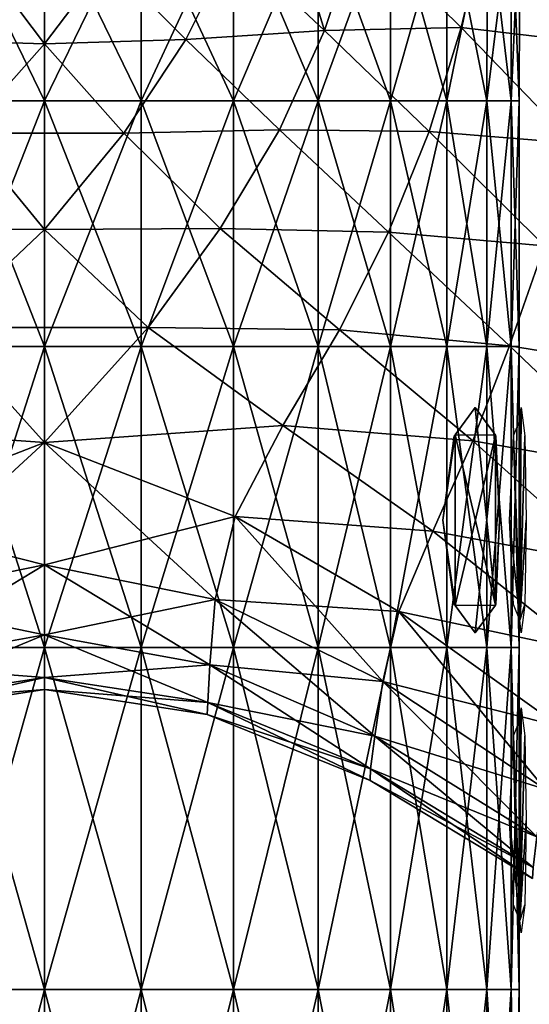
# Model space of a CAD drawing. Extents: x -0.96 to 0.96, y -0.57 to 2.63.
# Tile 107 of 148: x -0.01 to 0.11, y 1.33 to 1.56. Entities that reach past the tile are written whole.
import ezdxf

# ---------------------------------------------------------------- set-up
doc = ezdxf.new("R2010")
doc.units = 0
doc.layers.add('Brakiri_Cruiser_Lights', color=7, linetype='CONTINUOUS')
doc.layers.add('Brakiri_Cruiser_Main_Texture', color=7, linetype='CONTINUOUS')

msp = doc.modelspace()

# ---------------------------------------------------------------- linework, layer by layer
at = {"layer": 'Brakiri_Cruiser_Lights'}
for points in [[(0.105125, 1.425191, -0.055078), (0.100393, 1.47125, -0.0675), (0.09575, 1.464931, -0.079688)], [(0.105125, 1.464809, 0.055078), (0.09575, 1.464931, 0.079688), (0.100393, 1.47125, 0.0675)], [(0.105125, 1.425191, -0.055078), (0.105125, 1.464809, -0.055078), (0.100393, 1.47125, -0.0675)], [(0.11075, 1.421667, 0.028125), (0.11075, 1.468333, 0.028125), (0.111125, 1.47125, 0.0225)], [(0.11075, 1.421667, 0.028125), (0.111125, 1.47125, 0.0225), (0.111969, 1.464688, 0.009844)], [(0.11075, 1.421667, 0.028125), (0.109283, 1.464688, 0.035156), (0.11075, 1.468333, 0.028125)], [(0.092833, 1.445, -0.084375), (0.09575, 1.425069, -0.079688), (0.09575, 1.464931, -0.079688)], [(0.092833, 1.445, -0.084375), (0.09575, 1.464931, -0.079688), (0.095458, 1.464688, -0.080156)], [(0.092833, 1.445, 0.084375), (0.095458, 1.464688, 0.080156), (0.09575, 1.464931, 0.079688)], [(0.092833, 1.445, 0.084375), (0.09575, 1.464931, 0.079688), (0.09575, 1.425069, 0.079688)], [(0.105125, 1.425191, -0.055078), (0.09575, 1.464931, -0.079688), (0.09575, 1.425069, -0.079688)], [(0.105125, 1.464809, 0.055078), (0.09575, 1.425069, 0.079688), (0.09575, 1.464931, 0.079688)], [(0.105125, 1.464809, 0.055078), (0.100393, 1.41875, 0.0675), (0.09575, 1.425069, 0.079688)], [(0.105125, 1.464809, 0.055078), (0.105125, 1.425191, 0.055078), (0.100393, 1.41875, 0.0675)], [(0.106054, 1.445, -0.050625), (0.105174, 1.464688, -0.054844), (0.105125, 1.464809, -0.055078)], [(0.106054, 1.445, -0.050625), (0.105125, 1.464809, -0.055078), (0.105125, 1.425191, -0.055078)], [(0.106054, 1.445, 0.050625), (0.105125, 1.425191, 0.055078), (0.105125, 1.464809, 0.055078)], [(0.106054, 1.445, 0.050625), (0.105125, 1.464809, 0.055078), (0.105174, 1.464688, 0.054844)], [(0.11075, 1.421667, 0.028125), (0.108402, 1.445, 0.039375), (0.109283, 1.464688, 0.035156)], [(0.11075, 1.421667, 0.028125), (0.111969, 1.464688, 0.009844), (0.11225, 1.445, 0.005625)], [(0.092833, 1.445, -0.084375), (0.095458, 1.425312, -0.080156), (0.09575, 1.425069, -0.079688)], [(0.092833, 1.445, 0.084375), (0.09575, 1.425069, 0.079688), (0.095458, 1.425312, 0.080156)], [(0.106054, 1.445, -0.050625), (0.105125, 1.425191, -0.055078), (0.105174, 1.425312, -0.054844)], [(0.106054, 1.445, 0.050625), (0.105174, 1.425312, 0.054844), (0.105125, 1.425191, 0.055078)], [(0.11075, 1.421667, 0.028125), (0.109283, 1.425312, 0.035156), (0.108402, 1.445, 0.039375)], [(0.11075, 1.421667, 0.028125), (0.11225, 1.445, 0.005625), (0.111969, 1.425312, 0.009844)], [(0.105125, 1.425191, -0.055078), (0.09575, 1.425069, -0.079688), (0.100393, 1.41875, -0.0675)], [(0.11075, 1.421667, 0.028125), (0.111969, 1.425312, 0.009844), (0.111125, 1.41875, 0.0225)], [(0.11075, 1.351667, 0.028125), (0.11075, 1.398333, 0.028125), (0.111125, 1.40125, 0.0225)], [(0.11075, 1.351667, 0.028125), (0.111125, 1.40125, 0.0225), (0.111969, 1.394688, 0.009844)], [(0.11075, 1.351667, 0.028125), (0.109283, 1.394688, 0.035156), (0.11075, 1.398333, 0.028125)], [(0.11075, 1.351667, 0.028125), (0.108402, 1.375, 0.039375), (0.109283, 1.394688, 0.035156)], [(0.11075, 1.351667, 0.028125), (0.111969, 1.394688, 0.009844), (0.11225, 1.375, 0.005625)], [(0.11075, 1.351667, 0.028125), (0.109283, 1.355312, 0.035156), (0.108402, 1.375, 0.039375)], [(0.11075, 1.351667, 0.028125), (0.11225, 1.375, 0.005625), (0.111969, 1.355312, 0.009844)], [(0.11075, 1.351667, 0.028125), (0.111969, 1.355312, 0.009844), (0.111125, 1.34875, 0.0225)]]:
    msp.add_3dface(points, dxfattribs=at)
at = {"layer": 'Brakiri_Cruiser_Main_Texture'}
for points in [[(0.065289, 1.559209, -0.533352), (0.051935, 1.602575, -0.537661), (0.04394, 1.579247, -0.537984)], [(0.051935, 1.602575, -0.42293), (0.065289, 1.559209, -0.41909), (0.04394, 1.579247, -0.422419)], [(0.065289, 1.559209, -0.533352), (0.073319, 1.583346, -0.53292), (0.051935, 1.602575, -0.537661)], [(0.051935, 1.602575, -0.42293), (0.073319, 1.583346, -0.419727), (0.065289, 1.559209, -0.41909)], [(0, 1.589199, 0.138516), (-0.0225, 1.542813, 0.135938), (-0.022532, 1.589199, 0.136172)], [(-0.022532, 1.589199, -0.136172), (-0.0225, 1.542813, -0.135938), (0, 1.542813, -0.138281)], [(-0.022532, 1.589199, -0.136172), (0, 1.542813, -0.138281), (0, 1.589199, -0.138516)], [(0, 1.589199, 0.138516), (0, 1.542813, 0.138281), (-0.0225, 1.542813, 0.135938)], [(0.022532, 1.589199, 0.136172), (0.0225, 1.542813, 0.135938), (0, 1.542813, 0.138281)], [(0.022532, 1.589199, 0.136172), (0, 1.542813, 0.138281), (0, 1.589199, 0.138516)], [(0, 1.589199, -0.138516), (0, 1.542813, -0.138281), (0.0225, 1.542813, -0.135938)], [(0, 1.589199, -0.138516), (0.0225, 1.542813, -0.135938), (0.022532, 1.589199, -0.136172)], [(0.044126, 1.589199, 0.129141), (0.044062, 1.542813, 0.128906), (0.0225, 1.542813, 0.135938)], [(0.044126, 1.589199, 0.129141), (0.0225, 1.542813, 0.135938), (0.022532, 1.589199, 0.136172)], [(0.022532, 1.589199, -0.136172), (0.0225, 1.542813, -0.135938), (0.044062, 1.542813, -0.128906)], [(0.022532, 1.589199, -0.136172), (0.044062, 1.542813, -0.128906), (0.044126, 1.589199, -0.129141)], [(0.063845, 1.589199, 0.117422), (0.06375, 1.542813, 0.117188), (0.044062, 1.542813, 0.128906)], [(0.063845, 1.589199, 0.117422), (0.044062, 1.542813, 0.128906), (0.044126, 1.589199, 0.129141)], [(0.044126, 1.589199, -0.129141), (0.044062, 1.542813, -0.128906), (0.06375, 1.542813, -0.117188)], [(0.044126, 1.589199, -0.129141), (0.06375, 1.542813, -0.117188), (0.063845, 1.589199, -0.117422)], [(0.080752, 1.589199, 0.101016), (0.080625, 1.542813, 0.100781), (0.06375, 1.542813, 0.117188)], [(0.080752, 1.589199, 0.101016), (0.06375, 1.542813, 0.117188), (0.063845, 1.589199, 0.117422)], [(0.063845, 1.589199, -0.117422), (0.06375, 1.542813, -0.117188), (0.080625, 1.542813, -0.100781)], [(0.063845, 1.589199, -0.117422), (0.080625, 1.542813, -0.100781), (0.080752, 1.589199, -0.101016)], [(0.080752, 1.589199, -0.101016), (0.080625, 1.542813, -0.100781), (0.09375, 1.542813, -0.079688)], [(0.093877, 1.589199, 0.079863), (0.09375, 1.542813, 0.079688), (0.080625, 1.542813, 0.100781)], [(0.093877, 1.589199, 0.079863), (0.080625, 1.542813, 0.100781), (0.080752, 1.589199, 0.101016)], [(0.080752, 1.589199, -0.101016), (0.09375, 1.542813, -0.079688), (0.093877, 1.589199, -0.079863)], [(0.093877, 1.589199, -0.079863), (0.09375, 1.542813, -0.079688), (0.103125, 1.542813, -0.055078)], [(0.103252, 1.589199, 0.055195), (0.103125, 1.542813, 0.055078), (0.09375, 1.542813, 0.079688)], [(0.103252, 1.589199, 0.055195), (0.09375, 1.542813, 0.079688), (0.093877, 1.589199, 0.079863)], [(0.093877, 1.589199, -0.079863), (0.103125, 1.542813, -0.055078), (0.103252, 1.589199, -0.055195)], [(0.103252, 1.589199, -0.055195), (0.103125, 1.542813, -0.055078), (0.10875, 1.542813, -0.028125)], [(0.108877, 1.589199, 0.028184), (0.10875, 1.542813, 0.028125), (0.103125, 1.542813, 0.055078)], [(0.108877, 1.589199, 0.028184), (0.103125, 1.542813, 0.055078), (0.103252, 1.589199, 0.055195)], [(0.103252, 1.589199, -0.055195), (0.10875, 1.542813, -0.028125), (0.108877, 1.589199, -0.028184)], [(0.108877, 1.589199, -0.028184), (0.10875, 1.542813, -0.028125), (0.110625, 1.542813)], [(0.110752, 1.589199), (0.110625, 1.542813), (0.10875, 1.542813, 0.028125)], [(0.110752, 1.589199), (0.10875, 1.542813, 0.028125), (0.108877, 1.589199, 0.028184)], [(0.108877, 1.589199, -0.028184), (0.110625, 1.542813), (0.110752, 1.589199)], [(0.073319, 1.583346, -0.53292), (0.09714, 1.559901, -0.526899), (0.103053, 1.584741, -0.524637)], [(0.073319, 1.583346, -0.419727), (0.103053, 1.584741, -0.417048), (0.09714, 1.559901, -0.41498)], [(0.09714, 1.559901, -0.526899), (0.128631, 1.556175, -0.517813), (0.103053, 1.584741, -0.524637)], [(0.09714, 1.559901, -0.41498), (0.103053, 1.584741, -0.417048), (0.128631, 1.556175, -0.411838)], [(0.103053, 1.584741, -0.524637), (0.128631, 1.556175, -0.517813), (0.133258, 1.578604, -0.513415)], [(0.103053, 1.584741, -0.417048), (0.133258, 1.578604, -0.415913), (0.128631, 1.556175, -0.411838)], [(0.065289, 1.559209, -0.533352), (0.09714, 1.559901, -0.526899), (0.073319, 1.583346, -0.53292)], [(0.065289, 1.559209, -0.41909), (0.073319, 1.583346, -0.419727), (0.09714, 1.559901, -0.41498)], [(0.0147, 1.575476, -0.54029), (0.032968, 1.557076, -0.536993), (0.04394, 1.579247, -0.537984)], [(0.04394, 1.579247, -0.422419), (0.032968, 1.557076, -0.422262), (0.0147, 1.575476, -0.424007)], [(0.032968, 1.557076, -0.536993), (0.065289, 1.559209, -0.533352), (0.04394, 1.579247, -0.537984)], [(0.065289, 1.559209, -0.41909), (0.032968, 1.557076, -0.422262), (0.04394, 1.579247, -0.422419)], [(-0.032968, 1.557076, -0.536993), (0, 1.55608, -0.538168), (-0.0147, 1.575476, -0.54029)], [(0, 1.556079, -0.423437), (-0.032968, 1.557076, -0.422262), (-0.0147, 1.575476, -0.424007)], [(-0.0147, 1.575476, -0.54029), (0, 1.55608, -0.538168), (0.0147, 1.575476, -0.54029)], [(0.0147, 1.575476, -0.424007), (0, 1.556079, -0.423437), (-0.0147, 1.575476, -0.424007)], [(0, 1.55608, -0.538168), (0.032968, 1.557076, -0.536993), (0.0147, 1.575476, -0.54029)], [(0.032968, 1.557076, -0.422262), (0, 1.556079, -0.423437), (0.0147, 1.575476, -0.424007)], [(0.032968, 1.557076, -0.536993), (0.054794, 1.536051, -0.532361), (0.065289, 1.559209, -0.533352)], [(0.065289, 1.559209, -0.41909), (0.054794, 1.536051, -0.419168), (0.032968, 1.557076, -0.422262)], [(0.054794, 1.536051, -0.532361), (0.089629, 1.535636, -0.527447), (0.065289, 1.559209, -0.533352)], [(0.054794, 1.536051, -0.419168), (0.065289, 1.559209, -0.41909), (0.089629, 1.535636, -0.414226)], [(0.065289, 1.559209, -0.533352), (0.089629, 1.535636, -0.527447), (0.09714, 1.559901, -0.526899)], [(0.065289, 1.559209, -0.41909), (0.09714, 1.559901, -0.41498), (0.089629, 1.535636, -0.414226)], [(0.089629, 1.535636, -0.527447), (0.123114, 1.532938, -0.520291), (0.09714, 1.559901, -0.526899)], [(0.089629, 1.535636, -0.414226), (0.09714, 1.559901, -0.41498), (0.123114, 1.532938, -0.409441)], [(0.09714, 1.559901, -0.526899), (0.123114, 1.532938, -0.520291), (0.128631, 1.556175, -0.517813)], [(0.09714, 1.559901, -0.41498), (0.128631, 1.556175, -0.411838), (0.123114, 1.532938, -0.409441)], [(-0.032968, 1.557076, -0.536993), (-0.018496, 1.535198, -0.534528), (0, 1.55608, -0.538168)], [(0, 1.556079, -0.423437), (-0.018496, 1.535198, -0.422369), (-0.032968, 1.557076, -0.422262)], [(0, 1.55608, -0.538168), (0.018496, 1.535198, -0.534528), (0.032968, 1.557076, -0.536993)], [(0.032968, 1.557076, -0.422262), (0.018496, 1.535198, -0.422369), (0, 1.556079, -0.423437)], [(0.018496, 1.535198, -0.534528), (0.054794, 1.536051, -0.532361), (0.032968, 1.557076, -0.536993)], [(0.054794, 1.536051, -0.419168), (0.018496, 1.535198, -0.422369), (0.032968, 1.557076, -0.422262)], [(-0.018496, 1.535198, -0.534528), (0.018496, 1.535198, -0.534528), (0, 1.55608, -0.538168)], [(0.018496, 1.535198, -0.422369), (-0.018496, 1.535198, -0.422369), (0, 1.556079, -0.423437)], [(0, 1.542813, 0.138281), (0, 1.485469, 0.138281), (-0.0225, 1.485469, 0.135938)], [(0, 1.542813, 0.138281), (-0.0225, 1.485469, 0.135938), (-0.0225, 1.542813, 0.135938)], [(-0.0225, 1.542813, -0.135938), (-0.0225, 1.485469, -0.135938), (0, 1.485469, -0.138281)], [(-0.0225, 1.542813, -0.135938), (0, 1.485469, -0.138281), (0, 1.542813, -0.138281)], [(0.0225, 1.542813, 0.135938), (0.0225, 1.485469, 0.135938), (0, 1.485469, 0.138281)], [(0.0225, 1.542813, 0.135938), (0, 1.485469, 0.138281), (0, 1.542813, 0.138281)], [(0, 1.542813, -0.138281), (0, 1.485469, -0.138281), (0.0225, 1.485469, -0.135938)], [(0, 1.542813, -0.138281), (0.0225, 1.485469, -0.135938), (0.0225, 1.542813, -0.135938)], [(0.044062, 1.542813, 0.128906), (0.044062, 1.485469, 0.128906), (0.0225, 1.485469, 0.135938)], [(0.044062, 1.542813, 0.128906), (0.0225, 1.485469, 0.135938), (0.0225, 1.542813, 0.135938)], [(0.0225, 1.542813, -0.135938), (0.0225, 1.485469, -0.135938), (0.044062, 1.485469, -0.128906)], [(0.0225, 1.542813, -0.135938), (0.044062, 1.485469, -0.128906), (0.044062, 1.542813, -0.128906)], [(0.06375, 1.542813, 0.117188), (0.06375, 1.485469, 0.117188), (0.044062, 1.485469, 0.128906)], [(0.06375, 1.542813, 0.117188), (0.044062, 1.485469, 0.128906), (0.044062, 1.542813, 0.128906)], [(0.044062, 1.542813, -0.128906), (0.044062, 1.485469, -0.128906), (0.06375, 1.485469, -0.117188)], [(0.044062, 1.542813, -0.128906), (0.06375, 1.485469, -0.117188), (0.06375, 1.542813, -0.117188)], [(0.080625, 1.542813, 0.100781), (0.080625, 1.485469, 0.100781), (0.06375, 1.485469, 0.117188)], [(0.080625, 1.542813, 0.100781), (0.06375, 1.485469, 0.117188), (0.06375, 1.542813, 0.117188)], [(0.06375, 1.542813, -0.117188), (0.06375, 1.485469, -0.117188), (0.080625, 1.485469, -0.100781)], [(0.06375, 1.542813, -0.117188), (0.080625, 1.485469, -0.100781), (0.080625, 1.542813, -0.100781)], [(0.080625, 1.542813, -0.100781), (0.080625, 1.485469, -0.100781), (0.09375, 1.485469, -0.079688)], [(0.080625, 1.542813, -0.100781), (0.09375, 1.485469, -0.079688), (0.09375, 1.542813, -0.079688)], [(0.09375, 1.542813, 0.079688), (0.09375, 1.485469, 0.079688), (0.080625, 1.485469, 0.100781)], [(0.09375, 1.542813, 0.079688), (0.080625, 1.485469, 0.100781), (0.080625, 1.542813, 0.100781)], [(0.09375, 1.542813, -0.079688), (0.09375, 1.485469, -0.079688), (0.103125, 1.485469, -0.055078)], [(0.09375, 1.542813, -0.079688), (0.103125, 1.485469, -0.055078), (0.103125, 1.542813, -0.055078)], [(0.103125, 1.542813, 0.055078), (0.103125, 1.485469, 0.055078), (0.09375, 1.485469, 0.079688)], [(0.103125, 1.542813, 0.055078), (0.09375, 1.485469, 0.079688), (0.09375, 1.542813, 0.079688)], [(0.103125, 1.542813, -0.055078), (0.103125, 1.485469, -0.055078), (0.10875, 1.485469, -0.028125)], [(0.103125, 1.542813, -0.055078), (0.10875, 1.485469, -0.028125), (0.10875, 1.542813, -0.028125)], [(0.10875, 1.542813, 0.028125), (0.10875, 1.485469, 0.028125), (0.103125, 1.485469, 0.055078)], [(0.10875, 1.542813, 0.028125), (0.103125, 1.485469, 0.055078), (0.103125, 1.542813, 0.055078)], [(0.10875, 1.542813, -0.028125), (0.10875, 1.485469, -0.028125), (0.110625, 1.485469)], [(0.10875, 1.542813, -0.028125), (0.110625, 1.485469), (0.110625, 1.542813)], [(0.110625, 1.542813), (0.110625, 1.485469), (0.10875, 1.485469, 0.028125)], [(0.110625, 1.542813), (0.10875, 1.485469, 0.028125), (0.10875, 1.542813, 0.028125)], [(0.018496, 1.535198, -0.534528), (0.040941, 1.513019, -0.529645), (0.054794, 1.536051, -0.532361)], [(0.054794, 1.536051, -0.419168), (0.040941, 1.513019, -0.42016), (0.018496, 1.535198, -0.422369)], [(0.040941, 1.513019, -0.529645), (0.080166, 1.512171, -0.526466), (0.054794, 1.536051, -0.532361)], [(0.040941, 1.513019, -0.42016), (0.054794, 1.536051, -0.419168), (0.080166, 1.512171, -0.414547)], [(0.054794, 1.536051, -0.532361), (0.080166, 1.512171, -0.526466), (0.089629, 1.535636, -0.527447)], [(0.054794, 1.536051, -0.419168), (0.089629, 1.535636, -0.414226), (0.080166, 1.512171, -0.414547)], [(-0.040941, 1.513019, -0.529645), (0, 1.512745, -0.530434), (-0.018496, 1.535198, -0.534528)], [(0, 1.512745, -0.422651), (-0.040941, 1.513019, -0.42016), (-0.018496, 1.535198, -0.422369)], [(-0.018496, 1.535198, -0.534528), (0, 1.512745, -0.530434), (0.018496, 1.535198, -0.534528)], [(0.018496, 1.535198, -0.422369), (0, 1.512745, -0.422651), (-0.018496, 1.535198, -0.422369)], [(0, 1.512745, -0.530434), (0.040941, 1.513019, -0.529645), (0.018496, 1.535198, -0.534528)], [(0.040941, 1.513019, -0.42016), (0, 1.512745, -0.422651), (0.018496, 1.535198, -0.422369)], [(0.080166, 1.512171, -0.526466), (0.11652, 1.508969, -0.520945), (0.089629, 1.535636, -0.527447)], [(0.080166, 1.512171, -0.414547), (0.089629, 1.535636, -0.414226), (0.11652, 1.508969, -0.408633)], [(0.089629, 1.535636, -0.527447), (0.11652, 1.508969, -0.520945), (0.123114, 1.532938, -0.520291)], [(0.089629, 1.535636, -0.414226), (0.123114, 1.532938, -0.409441), (0.11652, 1.508969, -0.408633)], [(-0.040941, 1.513019, -0.529645), (-0.024133, 1.489949, -0.525108), (0, 1.512745, -0.530434)], [(0, 1.512745, -0.422651), (-0.024133, 1.489949, -0.421957), (-0.040941, 1.513019, -0.42016)], [(0, 1.512745, -0.530434), (0.024133, 1.489949, -0.525108), (0.040941, 1.513019, -0.529645)], [(0.040941, 1.513019, -0.42016), (0.024133, 1.489949, -0.421957), (0, 1.512745, -0.422651)], [(0.024133, 1.489949, -0.525108), (0.068784, 1.489356, -0.523713), (0.040941, 1.513019, -0.529645)], [(0.024133, 1.489949, -0.421957), (0.040941, 1.513019, -0.42016), (0.068784, 1.489356, -0.416124)], [(0.040941, 1.513019, -0.529645), (0.068784, 1.489356, -0.523713), (0.080166, 1.512171, -0.526466)], [(0.040941, 1.513019, -0.42016), (0.080166, 1.512171, -0.414547), (0.068784, 1.489356, -0.416124)], [(-0.024133, 1.489949, -0.525108), (0.024133, 1.489949, -0.525108), (0, 1.512745, -0.530434)], [(0.024133, 1.489949, -0.421957), (-0.024133, 1.489949, -0.421957), (0, 1.512745, -0.422651)], [(0.068784, 1.489356, -0.523713), (0.10841, 1.485632, -0.519986), (0.080166, 1.512171, -0.526466)], [(0.068784, 1.489356, -0.416124), (0.080166, 1.512171, -0.414547), (0.10841, 1.485632, -0.409136)], [(0.080166, 1.512171, -0.526466), (0.10841, 1.485632, -0.519986), (0.11652, 1.508969, -0.520945)], [(0.080166, 1.512171, -0.414547), (0.11652, 1.508969, -0.408633), (0.10841, 1.485632, -0.409136)], [(0.10841, 1.485632, -0.519986), (0.145443, 1.479661, -0.514545), (0.11652, 1.508969, -0.520945)], [(0.10841, 1.485632, -0.409136), (0.11652, 1.508969, -0.408633), (0.145443, 1.479661, -0.402992)], [(0, 1.463123, -0.517296), (-0.024133, 1.489949, -0.525108), (-0.055518, 1.467038, -0.518949)], [(0, 1.463123, -0.425328), (-0.055518, 1.467038, -0.419136), (-0.024133, 1.489949, -0.421957)], [(-0.024133, 1.489949, -0.525108), (0, 1.463123, -0.517296), (0.024133, 1.489949, -0.525108)], [(0.024133, 1.489949, -0.421957), (0, 1.463123, -0.425328), (-0.024133, 1.489949, -0.421957)], [(0, 1.463123, -0.517296), (0.055518, 1.467038, -0.518949), (0.024133, 1.489949, -0.525108)], [(0, 1.463123, -0.425328), (0.024133, 1.489949, -0.421957), (0.055518, 1.467038, -0.419136)], [(0.024133, 1.489949, -0.525108), (0.055518, 1.467038, -0.518949), (0.068784, 1.489356, -0.523713)], [(0.024133, 1.489949, -0.421957), (0.068784, 1.489356, -0.416124), (0.055518, 1.467038, -0.419136)], [(0.055518, 1.467038, -0.518949), (0.099821, 1.46347, -0.517211), (0.068784, 1.489356, -0.523713)], [(0.055518, 1.467038, -0.419136), (0.068784, 1.489356, -0.416124), (0.099821, 1.46347, -0.411236)], [(0.068784, 1.489356, -0.523713), (0.099821, 1.46347, -0.517211), (0.10841, 1.485632, -0.519986)], [(0.068784, 1.489356, -0.416124), (0.10841, 1.485632, -0.409136), (0.099821, 1.46347, -0.411236)], [(-0.0225, 1.415313, 0.135938), (-0.0225, 1.485469, 0.135938), (0, 1.485469, 0.138281)], [(-0.0225, 1.415313, 0.135938), (0, 1.485469, 0.138281), (0, 1.415313, 0.138281)], [(0, 1.415313, -0.138281), (0, 1.485469, -0.138281), (-0.0225, 1.485469, -0.135938)], [(0, 1.415313, -0.138281), (-0.0225, 1.485469, -0.135938), (-0.0225, 1.415313, -0.135938)], [(0, 1.415313, 0.138281), (0, 1.485469, 0.138281), (0.0225, 1.485469, 0.135938)], [(0, 1.415313, 0.138281), (0.0225, 1.485469, 0.135938), (0.0225, 1.415313, 0.135938)], [(0.0225, 1.415313, -0.135938), (0.0225, 1.485469, -0.135938), (0, 1.485469, -0.138281)], [(0.0225, 1.415313, -0.135938), (0, 1.485469, -0.138281), (0, 1.415313, -0.138281)], [(0.0225, 1.415313, 0.135938), (0.0225, 1.485469, 0.135938), (0.044062, 1.485469, 0.128906)], [(0.0225, 1.415313, 0.135938), (0.044062, 1.485469, 0.128906), (0.044062, 1.415313, 0.128906)], [(0.044062, 1.415313, -0.128906), (0.044062, 1.485469, -0.128906), (0.0225, 1.485469, -0.135938)], [(0.044062, 1.415313, -0.128906), (0.0225, 1.485469, -0.135938), (0.0225, 1.415313, -0.135938)], [(0.044062, 1.415313, 0.128906), (0.044062, 1.485469, 0.128906), (0.06375, 1.485469, 0.117188)], [(0.044062, 1.415313, 0.128906), (0.06375, 1.485469, 0.117188), (0.06375, 1.415313, 0.117188)], [(0.06375, 1.415313, -0.117188), (0.06375, 1.485469, -0.117188), (0.044062, 1.485469, -0.128906)], [(0.06375, 1.415313, -0.117188), (0.044062, 1.485469, -0.128906), (0.044062, 1.415313, -0.128906)], [(0.06375, 1.415313, 0.117188), (0.06375, 1.485469, 0.117188), (0.080625, 1.485469, 0.100781)], [(0.06375, 1.415313, 0.117188), (0.080625, 1.485469, 0.100781), (0.080625, 1.415313, 0.100781)], [(0.080625, 1.415313, -0.100781), (0.080625, 1.485469, -0.100781), (0.06375, 1.485469, -0.117188)], [(0.080625, 1.415313, -0.100781), (0.06375, 1.485469, -0.117188), (0.06375, 1.415313, -0.117188)], [(0.080625, 1.415313, 0.100781), (0.080625, 1.485469, 0.100781), (0.09375, 1.485469, 0.079688)], [(0.080625, 1.415313, 0.100781), (0.09375, 1.485469, 0.079688), (0.09375, 1.415313, 0.079688)], [(0.09375, 1.415313, -0.079688), (0.09375, 1.485469, -0.079688), (0.080625, 1.485469, -0.100781)], [(0.09375, 1.415313, -0.079688), (0.080625, 1.485469, -0.100781), (0.080625, 1.415313, -0.100781)], [(0.09375, 1.415313, 0.079688), (0.09375, 1.485469, 0.079688), (0.103125, 1.485469, 0.055078)], [(0.09375, 1.415313, 0.079688), (0.103125, 1.485469, 0.055078), (0.103125, 1.415313, 0.055078)], [(0.103125, 1.415313, -0.055078), (0.103125, 1.485469, -0.055078), (0.09375, 1.485469, -0.079688)], [(0.103125, 1.415313, -0.055078), (0.09375, 1.485469, -0.079688), (0.09375, 1.415313, -0.079688)], [(0.099821, 1.46347, -0.517211), (0.138851, 1.456632, -0.513603), (0.10841, 1.485632, -0.519986)], [(0.099821, 1.46347, -0.411236), (0.10841, 1.485632, -0.409136), (0.138851, 1.456632, -0.403672)], [(0.103125, 1.415313, 0.055078), (0.103125, 1.485469, 0.055078), (0.10875, 1.485469, 0.028125)], [(0.103125, 1.415313, 0.055078), (0.10875, 1.485469, 0.028125), (0.10875, 1.415313, 0.028125)], [(0.10875, 1.415313, -0.028125), (0.10875, 1.485469, -0.028125), (0.103125, 1.485469, -0.055078)], [(0.10875, 1.415313, -0.028125), (0.103125, 1.485469, -0.055078), (0.103125, 1.415313, -0.055078)], [(0.10841, 1.485632, -0.519986), (0.138851, 1.456632, -0.513603), (0.145443, 1.479661, -0.514545)], [(0.10841, 1.485632, -0.409136), (0.145443, 1.479661, -0.402992), (0.138851, 1.456632, -0.403672)], [(0.10875, 1.415313, 0.028125), (0.10875, 1.485469, 0.028125), (0.110625, 1.485469)], [(0.10875, 1.415313, 0.028125), (0.110625, 1.485469), (0.110625, 1.415313)], [(0.110625, 1.415313), (0.110625, 1.485469), (0.10875, 1.485469, -0.028125)], [(0.110625, 1.415313), (0.10875, 1.485469, -0.028125), (0.10875, 1.415313, -0.028125)], [(0, 1.463123, -0.517296), (-0.055518, 1.467038, -0.518949), (-0.044473, 1.445874, -0.511592)], [(0, 1.463123, -0.425328), (-0.044473, 1.445874, -0.424145), (-0.055518, 1.467038, -0.419136)], [(0, 1.463123, -0.517296), (0.044473, 1.445874, -0.511592), (0.055518, 1.467038, -0.518949)], [(0, 1.463123, -0.425328), (0.055518, 1.467038, -0.419136), (0.044473, 1.445874, -0.424145)], [(0.044473, 1.445874, -0.511592), (0.090498, 1.442448, -0.512463), (0.055518, 1.467038, -0.518949)], [(0.044473, 1.445874, -0.424145), (0.055518, 1.467038, -0.419136), (0.090498, 1.442448, -0.414961)], [(0.055518, 1.467038, -0.518949), (0.090498, 1.442448, -0.512463), (0.099821, 1.46347, -0.517211)], [(0.055518, 1.467038, -0.419136), (0.099821, 1.46347, -0.411236), (0.090498, 1.442448, -0.414961)], [(0, 1.463123, -0.425328), (-0.039756, 1.426516, -0.431714), (-0.044473, 1.445874, -0.424145)], [(0, 1.434581, -0.503526), (0, 1.463123, -0.517296), (-0.044473, 1.445874, -0.511592)], [(0, 1.463123, -0.425328), (0, 1.434581, -0.433071), (-0.039756, 1.426516, -0.431714)], [(0, 1.463123, -0.425328), (0.044473, 1.445874, -0.424145), (0.039756, 1.426516, -0.431714)], [(0, 1.463123, -0.425328), (0.039756, 1.426516, -0.431714), (0, 1.434581, -0.433071)], [(0, 1.434581, -0.503526), (0.044473, 1.445874, -0.511592), (0, 1.463123, -0.517296)], [(0.090498, 1.442448, -0.512463), (0.131927, 1.434729, -0.510845), (0.099821, 1.46347, -0.517211)], [(0.090498, 1.442448, -0.414961), (0.099821, 1.46347, -0.411236), (0.131927, 1.434729, -0.406033)], [(0.099821, 1.46347, -0.517211), (0.131927, 1.434729, -0.510845), (0.138851, 1.456632, -0.513603)], [(0.099821, 1.46347, -0.411236), (0.138851, 1.456632, -0.403672), (0.131927, 1.434729, -0.406033)], [(0, 1.434581, -0.503526), (-0.044473, 1.445874, -0.511592), (-0.039756, 1.426516, -0.501059)], [(0, 1.434581, -0.503526), (0.039756, 1.426516, -0.501059), (0.044473, 1.445874, -0.511592)], [(0.044473, 1.445874, -0.424145), (0.078867, 1.407397, -0.428535), (0.039756, 1.426516, -0.431714)], [(0.039756, 1.426516, -0.501059), (0.082617, 1.423704, -0.505543), (0.044473, 1.445874, -0.511592)], [(0.044473, 1.445874, -0.511592), (0.082617, 1.423704, -0.505543), (0.090498, 1.442448, -0.512463)], [(0.044473, 1.445874, -0.424145), (0.090498, 1.442448, -0.414961), (0.082617, 1.423704, -0.420602)], [(0.044473, 1.445874, -0.424145), (0.082617, 1.423704, -0.420602), (0.078867, 1.407397, -0.428535)], [(0.082617, 1.423704, -0.505543), (0.12542, 1.414612, -0.506153), (0.090498, 1.442448, -0.512463)], [(0.082617, 1.423704, -0.420602), (0.090498, 1.442448, -0.414961), (0.12542, 1.414611, -0.410209)], [(0.090498, 1.442448, -0.512463), (0.12542, 1.414612, -0.506153), (0.131927, 1.434729, -0.510845)], [(0.090498, 1.442448, -0.414961), (0.131927, 1.434729, -0.406033), (0.12542, 1.414611, -0.410209)], [(0, 1.434581, -0.433071), (-0.038547, 1.411278, -0.441261), (-0.039756, 1.426516, -0.431714)], [(0, 1.418232, -0.490845), (0, 1.434581, -0.503526), (-0.039756, 1.426516, -0.501059)], [(0, 1.434581, -0.433071), (0, 1.418232, -0.442635), (-0.038547, 1.411278, -0.441261)], [(0, 1.434581, -0.433071), (0.039756, 1.426516, -0.431714), (0.038547, 1.411278, -0.441261)], [(0, 1.434581, -0.433071), (0.038547, 1.411278, -0.441261), (0, 1.418232, -0.442635)], [(0, 1.418232, -0.490845), (0.039756, 1.426516, -0.501059), (0, 1.434581, -0.503526)], [(0, 1.418232, -0.490845), (-0.039756, 1.426516, -0.501059), (-0.038547, 1.411278, -0.488832)], [(0, 1.418232, -0.490845), (0.038547, 1.411278, -0.488832), (0.039756, 1.426516, -0.501059)], [(0.039756, 1.426516, -0.431714), (0.077007, 1.39461, -0.438137), (0.038547, 1.411278, -0.441261)], [(0.038547, 1.411278, -0.488832), (0.078867, 1.407397, -0.49592), (0.039756, 1.426516, -0.501059)], [(0.039756, 1.426516, -0.431714), (0.078867, 1.407397, -0.428535), (0.077007, 1.39461, -0.438137)], [(0.039756, 1.426516, -0.501059), (0.078867, 1.407397, -0.49592), (0.082617, 1.423704, -0.505543)], [(0.082617, 1.423704, -0.420602), (0.116689, 1.382296, -0.424428), (0.078867, 1.407397, -0.428535)], [(0.078867, 1.407397, -0.49592), (0.120088, 1.39692, -0.499378), (0.082617, 1.423704, -0.505543)], [(0.082617, 1.423704, -0.505543), (0.120088, 1.39692, -0.499378), (0.12542, 1.414612, -0.506153)], [(0.082617, 1.423704, -0.420602), (0.12542, 1.414611, -0.410209), (0.120088, 1.39692, -0.416306)], [(0.082617, 1.423704, -0.420602), (0.120088, 1.39692, -0.416306), (0.116689, 1.382296, -0.424428)], [(0, 1.418232, -0.442635), (-0.038027, 1.40247, -0.452206), (-0.038547, 1.411278, -0.441261)], [(0, 1.408314, -0.477953), (0, 1.418232, -0.490845), (-0.038547, 1.411278, -0.488832)], [(0, 1.418232, -0.442635), (0, 1.408314, -0.453597), (-0.038027, 1.40247, -0.452206)], [(0, 1.418232, -0.442635), (0.038547, 1.411278, -0.441261), (0.038027, 1.40247, -0.452206)], [(0, 1.418232, -0.442635), (0.038027, 1.40247, -0.452206), (0, 1.408314, -0.453597)], [(0, 1.408314, -0.477953), (0.038547, 1.411278, -0.488832), (0, 1.418232, -0.490845)], [(-0.0225, 1.335547, 0.135938), (-0.0225, 1.415313, 0.135938), (0, 1.415313, 0.138281)], [(-0.0225, 1.335547, 0.135938), (0, 1.415313, 0.138281), (0, 1.335547, 0.138281)], [(0, 1.335547, -0.138281), (0, 1.415313, -0.138281), (-0.0225, 1.415313, -0.135938)], [(0, 1.335547, -0.138281), (-0.0225, 1.415313, -0.135938), (-0.0225, 1.335547, -0.135938)], [(0, 1.335547, 0.138281), (0, 1.415313, 0.138281), (0.0225, 1.415313, 0.135938)], [(0, 1.335547, 0.138281), (0.0225, 1.415313, 0.135938), (0.0225, 1.335547, 0.135938)], [(0.0225, 1.335547, -0.135938), (0.0225, 1.415313, -0.135938), (0, 1.415313, -0.138281)], [(0.0225, 1.335547, -0.135938), (0, 1.415313, -0.138281), (0, 1.335547, -0.138281)], [(0.0225, 1.335547, 0.135938), (0.0225, 1.415313, 0.135938), (0.044062, 1.415313, 0.128906)], [(0.0225, 1.335547, 0.135938), (0.044062, 1.415313, 0.128906), (0.044062, 1.335547, 0.128906)], [(0.044062, 1.335547, -0.128906), (0.044062, 1.415313, -0.128906), (0.0225, 1.415313, -0.135938)], [(0.044062, 1.335547, -0.128906), (0.0225, 1.415313, -0.135938), (0.0225, 1.335547, -0.135938)], [(0.044062, 1.335547, 0.128906), (0.044062, 1.415313, 0.128906), (0.06375, 1.415313, 0.117188)], [(0.044062, 1.335547, 0.128906), (0.06375, 1.415313, 0.117188), (0.06375, 1.335547, 0.117188)], [(0.06375, 1.335547, -0.117188), (0.06375, 1.415313, -0.117188), (0.044062, 1.415313, -0.128906)], [(0.06375, 1.335547, -0.117188), (0.044062, 1.415313, -0.128906), (0.044062, 1.335547, -0.128906)], [(0.06375, 1.335547, 0.117188), (0.06375, 1.415313, 0.117188), (0.080625, 1.415313, 0.100781)], [(0.06375, 1.335547, 0.117188), (0.080625, 1.415313, 0.100781), (0.080625, 1.335547, 0.100781)], [(0.080625, 1.335547, -0.100781), (0.080625, 1.415313, -0.100781), (0.06375, 1.415313, -0.117188)], [(0.080625, 1.335547, -0.100781), (0.06375, 1.415313, -0.117188), (0.06375, 1.335547, -0.117188)], [(0.080625, 1.335547, 0.100781), (0.080625, 1.415313, 0.100781), (0.09375, 1.415313, 0.079688)], [(0.080625, 1.335547, 0.100781), (0.09375, 1.415313, 0.079688), (0.09375, 1.335547, 0.079688)], [(0.09375, 1.335547, -0.079688), (0.09375, 1.415313, -0.079688), (0.080625, 1.415313, -0.100781)], [(0.09375, 1.335547, -0.079688), (0.080625, 1.415313, -0.100781), (0.080625, 1.335547, -0.100781)], [(0.09375, 1.335547, 0.079688), (0.09375, 1.415313, 0.079688), (0.103125, 1.415313, 0.055078)], [(0.09375, 1.335547, 0.079688), (0.103125, 1.415313, 0.055078), (0.103125, 1.335547, 0.055078)], [(0.103125, 1.335547, -0.055078), (0.103125, 1.415313, -0.055078), (0.09375, 1.415313, -0.079688)], [(0.103125, 1.335547, -0.055078), (0.09375, 1.415313, -0.079688), (0.09375, 1.335547, -0.079688)], [(0.103125, 1.335547, 0.055078), (0.103125, 1.415313, 0.055078), (0.10875, 1.415313, 0.028125)], [(0.103125, 1.335547, 0.055078), (0.10875, 1.415313, 0.028125), (0.10875, 1.335547, 0.028125)], [(0.10875, 1.335547, -0.028125), (0.10875, 1.415313, -0.028125), (0.103125, 1.415313, -0.055078)], [(0.10875, 1.335547, -0.028125), (0.103125, 1.415313, -0.055078), (0.103125, 1.335547, -0.055078)], [(0.10875, 1.335547, 0.028125), (0.10875, 1.415313, 0.028125), (0.110625, 1.415313)], [(0.10875, 1.335547, 0.028125), (0.110625, 1.415313), (0.110625, 1.335547)], [(0.110625, 1.335547), (0.110625, 1.415313), (0.10875, 1.415313, -0.028125)], [(0.110625, 1.335547), (0.10875, 1.415313, -0.028125), (0.10875, 1.335547, -0.028125)], [(0, 1.408314, -0.477953), (-0.038547, 1.411278, -0.488832), (-0.038027, 1.40247, -0.476394)], [(0, 1.408314, -0.477953), (0.038027, 1.40247, -0.476394), (0.038547, 1.411278, -0.488832)], [(0.038547, 1.411278, -0.441261), (0.076011, 1.387013, -0.448988), (0.038027, 1.40247, -0.452206)], [(0.038027, 1.40247, -0.476394), (0.077007, 1.39461, -0.484647), (0.038547, 1.411278, -0.488832)], [(0.038547, 1.411278, -0.441261), (0.077007, 1.39461, -0.438137), (0.076011, 1.387013, -0.448988)], [(0.038547, 1.411278, -0.488832), (0.077007, 1.39461, -0.484647), (0.078867, 1.407397, -0.49592)], [(0, 1.408314, -0.453597), (-0.037939, 1.399674, -0.464075), (-0.038027, 1.40247, -0.452206)], [(0, 1.405518, -0.46555), (0, 1.408314, -0.477953), (-0.038027, 1.40247, -0.476394)], [(0, 1.408314, -0.453597), (0, 1.405518, -0.46555), (-0.037939, 1.399674, -0.464075)], [(0, 1.408314, -0.453597), (0.038027, 1.40247, -0.452206), (0.037939, 1.399674, -0.464075)], [(0, 1.408314, -0.453597), (0.037939, 1.399674, -0.464075), (0, 1.405518, -0.46555)], [(0, 1.405518, -0.46555), (0.038027, 1.40247, -0.476394), (0, 1.408314, -0.477953)], [(0.078867, 1.407397, -0.428535), (0.114778, 1.371181, -0.434112), (0.077007, 1.39461, -0.438137)], [(0.077007, 1.39461, -0.484647), (0.116689, 1.382296, -0.490372), (0.078867, 1.407397, -0.49592)], [(0.078867, 1.407397, -0.428535), (0.116689, 1.382296, -0.424428), (0.114778, 1.371181, -0.434112)], [(0.078867, 1.407397, -0.49592), (0.116689, 1.382296, -0.490372), (0.120088, 1.39692, -0.499378)], [(0, 1.405518, -0.46555), (-0.038027, 1.40247, -0.476394), (-0.037939, 1.399674, -0.464075)], [(0, 1.405518, -0.46555), (0.037939, 1.399674, -0.464075), (0.038027, 1.40247, -0.476394)], [(0.038027, 1.40247, -0.452206), (0.075879, 1.384318, -0.460695), (0.037939, 1.399674, -0.464075)], [(0.037939, 1.399674, -0.464075), (0.076011, 1.387013, -0.472796), (0.038027, 1.40247, -0.476394)], [(0.038027, 1.40247, -0.452206), (0.076011, 1.387013, -0.448988), (0.075879, 1.384318, -0.460695)], [(0.038027, 1.40247, -0.476394), (0.076011, 1.387013, -0.472796), (0.077007, 1.39461, -0.484647)], [(0.037939, 1.399674, -0.464075), (0.075879, 1.384318, -0.460695), (0.076011, 1.387013, -0.472796)], [(0.077007, 1.39461, -0.438137), (0.113906, 1.364017, -0.444897), (0.076011, 1.387013, -0.448988)], [(0.076011, 1.387013, -0.472796), (0.114778, 1.371181, -0.479778), (0.077007, 1.39461, -0.484647)], [(0.077007, 1.39461, -0.438137), (0.114778, 1.371181, -0.434112), (0.113906, 1.364017, -0.444897)], [(0.077007, 1.39461, -0.484647), (0.114778, 1.371181, -0.479778), (0.116689, 1.382296, -0.490372)], [(0.076011, 1.387013, -0.448988), (0.11373, 1.361422, -0.4564), (0.075879, 1.384318, -0.460695)], [(0.075879, 1.384318, -0.460695), (0.113906, 1.364017, -0.468241), (0.076011, 1.387013, -0.472796)], [(0.076011, 1.387013, -0.448988), (0.113906, 1.364017, -0.444897), (0.11373, 1.361422, -0.4564)], [(0.076011, 1.387013, -0.472796), (0.113906, 1.364017, -0.468241), (0.114778, 1.371181, -0.479778)], [(0.075879, 1.384318, -0.460695), (0.11373, 1.361422, -0.4564), (0.113906, 1.364017, -0.468241)], [(-0.0225, 1.249375, 0.135938), (-0.0225, 1.335547, 0.135938), (0, 1.335547, 0.138281)], [(-0.0225, 1.249375, 0.135938), (0, 1.335547, 0.138281), (0, 1.249375, 0.138281)], [(0, 1.249375, -0.138281), (0, 1.335547, -0.138281), (-0.0225, 1.335547, -0.135938)], [(0, 1.249375, -0.138281), (-0.0225, 1.335547, -0.135938), (-0.0225, 1.249375, -0.135938)], [(0, 1.249375, 0.138281), (0, 1.335547, 0.138281), (0.0225, 1.335547, 0.135938)], [(0, 1.249375, 0.138281), (0.0225, 1.335547, 0.135938), (0.0225, 1.249375, 0.135938)], [(0.0225, 1.249375, -0.135938), (0.0225, 1.335547, -0.135938), (0, 1.335547, -0.138281)], [(0.0225, 1.249375, -0.135938), (0, 1.335547, -0.138281), (0, 1.249375, -0.138281)], [(0.0225, 1.249375, 0.135938), (0.0225, 1.335547, 0.135938), (0.044062, 1.335547, 0.128906)], [(0.0225, 1.249375, 0.135938), (0.044062, 1.335547, 0.128906), (0.044062, 1.249375, 0.128906)], [(0.044062, 1.249375, -0.128906), (0.044062, 1.335547, -0.128906), (0.0225, 1.335547, -0.135938)], [(0.044062, 1.249375, -0.128906), (0.0225, 1.335547, -0.135938), (0.0225, 1.249375, -0.135938)], [(0.044062, 1.249375, 0.128906), (0.044062, 1.335547, 0.128906), (0.06375, 1.335547, 0.117188)], [(0.044062, 1.249375, 0.128906), (0.06375, 1.335547, 0.117188), (0.06375, 1.249375, 0.117188)], [(0.06375, 1.249375, -0.117188), (0.06375, 1.335547, -0.117188), (0.044062, 1.335547, -0.128906)], [(0.06375, 1.249375, -0.117188), (0.044062, 1.335547, -0.128906), (0.044062, 1.249375, -0.128906)], [(0.06375, 1.249375, 0.117188), (0.06375, 1.335547, 0.117188), (0.080625, 1.335547, 0.100781)], [(0.06375, 1.249375, 0.117188), (0.080625, 1.335547, 0.100781), (0.080625, 1.249375, 0.100781)], [(0.080625, 1.249375, -0.100781), (0.080625, 1.335547, -0.100781), (0.06375, 1.335547, -0.117188)], [(0.080625, 1.249375, -0.100781), (0.06375, 1.335547, -0.117188), (0.06375, 1.249375, -0.117188)], [(0.080625, 1.249375, 0.100781), (0.080625, 1.335547, 0.100781), (0.09375, 1.335547, 0.079688)], [(0.080625, 1.249375, 0.100781), (0.09375, 1.335547, 0.079688), (0.09375, 1.249375, 0.079688)], [(0.09375, 1.249375, -0.079688), (0.09375, 1.335547, -0.079688), (0.080625, 1.335547, -0.100781)], [(0.09375, 1.249375, -0.079688), (0.080625, 1.335547, -0.100781), (0.080625, 1.249375, -0.100781)], [(0.09375, 1.249375, 0.079688), (0.09375, 1.335547, 0.079688), (0.103125, 1.335547, 0.055078)], [(0.09375, 1.249375, 0.079688), (0.103125, 1.335547, 0.055078), (0.103125, 1.249375, 0.055078)], [(0.103125, 1.249375, -0.055078), (0.103125, 1.335547, -0.055078), (0.09375, 1.335547, -0.079688)], [(0.103125, 1.249375, -0.055078), (0.09375, 1.335547, -0.079688), (0.09375, 1.249375, -0.079688)], [(0.103125, 1.249375, 0.055078), (0.103125, 1.335547, 0.055078), (0.10875, 1.335547, 0.028125)], [(0.103125, 1.249375, 0.055078), (0.10875, 1.335547, 0.028125), (0.10875, 1.249375, 0.028125)], [(0.10875, 1.249375, -0.028125), (0.10875, 1.335547, -0.028125), (0.103125, 1.335547, -0.055078)], [(0.10875, 1.249375, -0.028125), (0.103125, 1.335547, -0.055078), (0.103125, 1.249375, -0.055078)], [(0.10875, 1.249375, 0.028125), (0.10875, 1.335547, 0.028125), (0.110625, 1.335547)], [(0.10875, 1.249375, 0.028125), (0.110625, 1.335547), (0.110625, 1.249375)], [(0.110625, 1.249375), (0.110625, 1.335547), (0.10875, 1.335547, -0.028125)], [(0.110625, 1.249375), (0.10875, 1.335547, -0.028125), (0.10875, 1.249375, -0.028125)]]:
    msp.add_3dface(points, dxfattribs=at)

doc.saveas('drawing.dxf')
